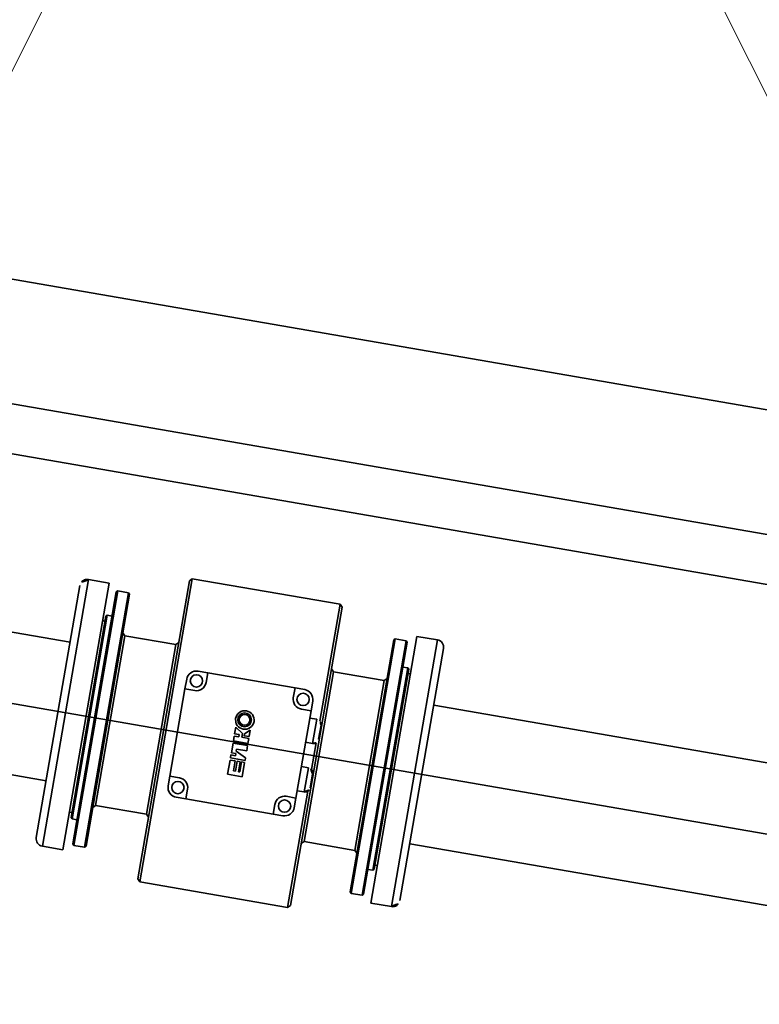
# Model space of a CAD drawing. Header units: metres. Extents: x 7482748 to 7484637, y 5684406 to 5687014.
# Tile 203 of 256: x 7484467.69 to 7484468.291, y 5686561.181 to 5686561.981. Entities that reach past the tile are written whole.
import ezdxf
from ezdxf.lldxf.tags import DXFTag

# ---------------------------------------------------------------- set-up
doc = ezdxf.new("R2010")
doc.units = ezdxf.units.M
doc.header["$MEASUREMENT"] = 0
doc.layers.add('POMIAR', color=7, linetype='Continuous', lineweight=0)
doc.layers.add('projektowane obiekty', color=5, linetype='Continuous', lineweight=35)
tags = doc.linetypes.add('DASHDOT', pattern=[20, 10, -5, 0, -5]).pattern_tags.tags
tags[10:11] = [DXFTag(74, 4), DXFTag(75, 0), DXFTag(340, '0'), DXFTag(46, 0.0), DXFTag(50, 0.0), DXFTag(44, 0.0), DXFTag(45, 0.0)]
tags[8:9] = [DXFTag(74, 4), DXFTag(75, 0), DXFTag(340, '0'), DXFTag(46, 0.0), DXFTag(50, 0.0), DXFTag(44, 0.0), DXFTag(45, 0.0)]
tags[6:7] = [DXFTag(74, 4), DXFTag(75, 0), DXFTag(340, '0'), DXFTag(46, 0.0), DXFTag(50, 0.0), DXFTag(44, 0.0), DXFTag(45, 0.0)]
tags[4:5] = [DXFTag(74, 4), DXFTag(75, 0), DXFTag(340, '0'), DXFTag(46, 0.0), DXFTag(50, 0.0), DXFTag(44, 0.0), DXFTag(45, 0.0)]

# ---------------------------------------------------------------- blocks, each defined once
blk = doc.blocks.new('OTZZ')
at = {"color": 0}
for p, q in [((4, 0), (4.5, 1)), ((4.5, 1), (5, 0))]:
    blk.add_line(p, q, dxfattribs=at)
blk = doc.blocks.new('G$C272683C2')
at = {"layer": 'projektowane obiekty', "color": 0}
for p, q in [((2.937563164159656, 0.2822114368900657), (0.737571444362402, 0.2761753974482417)), ((2.937563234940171, 0.282211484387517), (0.7375715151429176, 0.276175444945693)), ((2.837837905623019, 0.1819374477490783), (0.8378454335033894, 0.1764501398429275)), ((2.837837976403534, 0.1819374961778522), (0.837845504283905, 0.1764501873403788)), ((2.797947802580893, 0.1418278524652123), (0.8779550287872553, 0.1365600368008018)), ((2.797947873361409, 0.1418278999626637), (0.877955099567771, 0.1365600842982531)), ((1.771653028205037, 0.0640117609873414), (1.893652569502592, 0.06434648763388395)), ((1.771653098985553, 0.06401180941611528), (1.893652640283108, 0.06434653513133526)), ((1.893652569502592, 0.06434648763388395), (1.893916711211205, -0.03192675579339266)), ((1.895658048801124, 0.06235198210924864), (1.893652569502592, 0.06434648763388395)), ((1.893652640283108, 0.06434653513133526), (1.89391678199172, -0.03192670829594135)), ((1.89565811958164, 0.06235202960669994), (1.893652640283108, 0.06434653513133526)), ((1.769658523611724, 0.06200628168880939), (1.771653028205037, 0.0640117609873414)), ((1.769658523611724, 0.06200628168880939), (1.770333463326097, -0.1839927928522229)), ((1.76965859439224, 0.0620063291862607), (1.771653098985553, 0.06401180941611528)), ((1.76965859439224, 0.0620063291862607), (1.77033353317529, -0.1839927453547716)), ((1.772338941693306, -0.1859872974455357), (1.771653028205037, 0.0640117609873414)), ((1.772339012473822, -0.1859872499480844), (1.771653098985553, 0.06401180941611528)), ((1.896332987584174, -0.1836470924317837), (1.895658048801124, 0.06235198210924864)), ((1.896333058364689, -0.1836470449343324), (1.89565811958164, 0.06235202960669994)), ((1.705694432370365, 0.04883073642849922), (1.688694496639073, 0.04878409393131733)), ((1.689298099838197, -0.1712150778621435), (1.688694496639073, 0.04878409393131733)), ((1.70569450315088, 0.04883078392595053), (1.688694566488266, 0.04878414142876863)), ((1.689298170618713, -0.1712150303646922), (1.688694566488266, 0.04878414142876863)), ((1.706298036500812, -0.1711684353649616), (1.705694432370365, 0.04883073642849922)), ((1.706298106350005, -0.1711683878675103), (1.70569450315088, 0.04883078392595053)), ((1.959693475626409, 0.04952762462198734), (1.976693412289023, 0.04957426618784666)), ((1.959693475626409, 0.04952762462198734), (1.960297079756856, -0.1704715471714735)), ((1.959693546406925, 0.04952767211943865), (1.976693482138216, 0.04957431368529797)), ((1.959693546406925, 0.04952767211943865), (1.960297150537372, -0.1704714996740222)), ((1.976693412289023, 0.04957426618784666), (1.977297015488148, -0.1704249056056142)), ((1.976693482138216, 0.04957431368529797), (1.977297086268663, -0.1704248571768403)), ((1.68271098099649, 0.04276765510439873), (1.683281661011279, -0.1652315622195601)), ((1.682711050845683, 0.04276770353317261), (1.683281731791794, -0.1652315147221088)), ((1.712710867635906, 0.04284996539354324), (1.713708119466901, 0.04385270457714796)), ((1.712710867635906, 0.04284996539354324), (1.713281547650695, -0.1651492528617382)), ((1.712710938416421, 0.04285001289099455), (1.713708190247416, 0.04385275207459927)), ((1.712710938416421, 0.04285001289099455), (1.713281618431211, -0.1651492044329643)), ((1.722708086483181, 0.04387739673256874), (1.713708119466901, 0.04385270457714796)), ((1.7142842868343, -0.1661465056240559), (1.713708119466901, 0.04385270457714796)), ((1.722708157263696, 0.04387744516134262), (1.713708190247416, 0.04385275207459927)), ((1.714284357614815, -0.166146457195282), (1.713708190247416, 0.04385275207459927)), ((1.722708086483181, 0.04387739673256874), (1.723284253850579, -0.1661218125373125)), ((1.723710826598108, 0.04288014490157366), (1.722708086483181, 0.04387739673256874)), ((1.722708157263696, 0.04387744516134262), (1.723284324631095, -0.1661217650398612)), ((1.723710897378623, 0.04288019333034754), (1.722708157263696, 0.04387744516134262)), ((1.724281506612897, -0.1651190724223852), (1.723710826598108, 0.04288014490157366)), ((1.724281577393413, -0.1651190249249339), (1.723710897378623, 0.04288019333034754)), ((1.941710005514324, 0.04347826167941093), (1.942707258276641, 0.04448100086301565)), ((1.941710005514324, 0.04347826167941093), (1.942280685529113, -0.1645209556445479)), ((1.941710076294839, 0.04347831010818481), (1.942707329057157, 0.04448104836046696)), ((1.941710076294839, 0.04347831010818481), (1.942280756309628, -0.1645209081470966)), ((1.942707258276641, 0.04448100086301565), (1.951707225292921, 0.04450569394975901)), ((1.94328342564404, -0.1655182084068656), (1.942707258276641, 0.04448100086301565)), ((1.942707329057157, 0.04448104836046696), (1.951707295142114, 0.04450574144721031)), ((1.943283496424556, -0.1655181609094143), (1.942707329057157, 0.04448104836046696)), ((1.951707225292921, 0.04450569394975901), (1.95228339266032, -0.1654935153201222)), ((1.952709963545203, 0.04350844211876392), (1.951707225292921, 0.04450569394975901)), ((1.951707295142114, 0.04450574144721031), (1.952283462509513, -0.1654934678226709)), ((1.952710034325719, 0.04350848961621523), (1.951707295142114, 0.04450574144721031)), ((1.953280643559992, -0.164490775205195), (1.952709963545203, 0.04350844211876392)), ((1.953280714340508, -0.1644907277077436), (1.952710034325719, 0.04350848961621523)), ((1.983280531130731, -0.164408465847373), (1.982709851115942, 0.04359075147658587)), ((1.983280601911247, -0.1644084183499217), (1.982709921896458, 0.04359079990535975)), ((1.707779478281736, 0.01783634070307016), (1.705779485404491, 0.01783085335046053)), ((1.707779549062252, 0.01783638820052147), (1.705779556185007, 0.01783090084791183)), ((1.707768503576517, 0.02183632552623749), (1.708765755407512, 0.02283906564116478)), ((1.707768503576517, 0.02183632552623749), (1.708223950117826, -0.1441630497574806)), ((1.707768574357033, 0.02183637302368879), (1.708765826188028, 0.02283911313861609)), ((1.707768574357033, 0.02183637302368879), (1.708224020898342, -0.1441630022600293)), ((1.712765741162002, 0.02285004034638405), (1.708765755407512, 0.02283906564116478)), ((1.709226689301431, -0.1451603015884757), (1.708765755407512, 0.02283906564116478)), ((1.712765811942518, 0.02285008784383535), (1.708765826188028, 0.02283911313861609)), ((1.709226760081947, -0.1451602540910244), (1.708765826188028, 0.02283911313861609)), ((1.952766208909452, 0.02300851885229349), (1.956766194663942, 0.02301949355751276)), ((1.952766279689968, 0.0230085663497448), (1.956766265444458, 0.02301954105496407)), ((1.956766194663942, 0.02301949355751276), (1.957224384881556, -0.1439798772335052)), ((1.957768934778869, 0.0220222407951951), (1.956766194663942, 0.02301949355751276)), ((1.956766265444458, 0.02301954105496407), (1.957224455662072, -0.1439798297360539)), ((1.957769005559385, 0.02202228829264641), (1.956766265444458, 0.02301954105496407)), ((1.958221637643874, -0.1429771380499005), (1.957768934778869, 0.0220222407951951)), ((1.958221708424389, -0.1429770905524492), (1.957769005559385, 0.02202228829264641)), ((1.957778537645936, 0.01852225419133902), (1.959778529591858, 0.01852774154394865)), ((1.957778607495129, 0.01852230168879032), (1.959778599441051, 0.01852778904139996)), ((1.725804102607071, 0.00888576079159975), (1.723798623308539, 0.01088026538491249)), ((1.725804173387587, 0.008885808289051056), (1.723798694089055, 0.0108803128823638)), ((1.767803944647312, 0.009000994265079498), (1.725804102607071, 0.00888576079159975)), ((1.726188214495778, -0.1311137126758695), (1.725804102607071, 0.00888576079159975)), ((1.767804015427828, 0.009001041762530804), (1.725804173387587, 0.008885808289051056)), ((1.726188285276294, -0.1311136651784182), (1.725804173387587, 0.008885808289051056)), ((1.767803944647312, 0.009000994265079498), (1.769798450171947, 0.01100647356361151)), ((1.767803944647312, 0.009000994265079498), (1.768188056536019, -0.1309984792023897)), ((1.767804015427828, 0.009001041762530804), (1.769798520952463, 0.01100652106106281)), ((1.767804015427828, 0.009001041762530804), (1.768188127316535, -0.1309984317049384)), ((1.897803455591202, 0.00935766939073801), (1.895797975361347, 0.01135217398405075)), ((1.897803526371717, 0.009357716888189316), (1.895798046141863, 0.01135222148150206)), ((1.897803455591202, 0.00935766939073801), (1.939803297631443, 0.009472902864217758)), ((1.898187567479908, -0.1306418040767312), (1.897803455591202, 0.00935766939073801)), ((1.897803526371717, 0.009357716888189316), (1.939803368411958, 0.009472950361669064)), ((1.898187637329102, -0.1306417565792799), (1.897803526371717, 0.009357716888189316)), ((1.939803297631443, 0.009472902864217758), (1.941797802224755, 0.01147838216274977)), ((1.939803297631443, 0.009472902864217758), (1.940187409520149, -0.1305265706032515)), ((1.939803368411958, 0.009472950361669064), (1.941797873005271, 0.01147842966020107)), ((1.939803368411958, 0.009472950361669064), (1.940187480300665, -0.1305265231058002)), ((1.682839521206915, -0.004082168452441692), (1.549840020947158, -0.004447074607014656)), ((1.682839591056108, -0.004082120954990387), (1.549840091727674, -0.004447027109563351)), ((1.982838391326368, -0.003259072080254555), (2.391178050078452, -0.002138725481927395)), ((1.982838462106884, -0.003259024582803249), (2.391178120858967, -0.002138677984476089)), ((1.797345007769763, -0.009174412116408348), (1.789345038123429, -0.009196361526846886)), ((1.797345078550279, -0.009174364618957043), (1.789345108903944, -0.00919631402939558)), ((1.797345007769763, -0.009174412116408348), (1.869419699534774, -0.008976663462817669)), ((1.797366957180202, -0.01717438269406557), (1.797345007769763, -0.009174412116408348)), ((1.797345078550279, -0.009174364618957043), (1.869419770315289, -0.008976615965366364)), ((1.797367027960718, -0.01717433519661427), (1.797345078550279, -0.009174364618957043)), ((1.869419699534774, -0.008976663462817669), (1.869366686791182, -0.01697683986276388)), ((1.869419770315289, -0.008976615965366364), (1.869366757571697, -0.01697679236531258)), ((1.877344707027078, -0.008954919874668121), (1.869419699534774, -0.008976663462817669)), ((1.877344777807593, -0.008954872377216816), (1.869419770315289, -0.008976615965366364)), ((1.78136701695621, -0.01721828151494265), (1.781388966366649, -0.02521825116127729)), ((1.781367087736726, -0.01721823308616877), (1.781389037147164, -0.02521820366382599)), ((1.885388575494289, -0.02493291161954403), (1.885366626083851, -0.01693294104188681)), ((1.885388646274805, -0.02493286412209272), (1.885366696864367, -0.0169328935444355)), ((1.781388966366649, -0.02521825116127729), (1.789388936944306, -0.02519630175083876)), ((1.781586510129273, -0.09721797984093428), (1.781388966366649, -0.02521825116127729)), ((1.781389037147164, -0.02521820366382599), (1.789389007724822, -0.02519625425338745)), ((1.781586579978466, -0.09721793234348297), (1.781389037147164, -0.02521820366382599)), ((1.877388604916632, -0.02495486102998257), (1.885388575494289, -0.02493291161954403)), ((1.877388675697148, -0.02495481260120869), (1.885388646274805, -0.02493286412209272)), ((1.885388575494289, -0.02493291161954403), (1.885586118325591, -0.09693264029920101)), ((1.885388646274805, -0.02493286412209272), (1.885586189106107, -0.0969325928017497)), ((1.885405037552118, -0.0309328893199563), (1.891155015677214, -0.03091711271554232)), ((1.885405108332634, -0.03093284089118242), (1.891155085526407, -0.03091706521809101)), ((1.891155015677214, -0.03091711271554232), (1.891209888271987, -0.05091703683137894)), ((1.891155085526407, -0.03091706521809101), (1.891209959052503, -0.05091698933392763)), ((1.826664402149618, -0.03880053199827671), (1.826062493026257, -0.04175019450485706)), ((1.826664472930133, -0.03880048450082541), (1.82606256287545, -0.04175014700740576)), ((1.827372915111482, -0.03752858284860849), (1.826664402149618, -0.03880053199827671)), ((1.827372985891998, -0.03752853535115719), (1.826664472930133, -0.03880048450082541)), ((1.82828370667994, -0.03635807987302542), (1.827372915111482, -0.03752858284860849)), ((1.828283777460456, -0.03635803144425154), (1.827372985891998, -0.03752853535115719)), ((1.82939918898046, -0.0354390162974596), (1.82828370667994, -0.03635807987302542)), ((1.829399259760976, -0.03543896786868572), (1.828283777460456, -0.03635803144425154)), ((1.830719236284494, -0.03472539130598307), (1.82939918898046, -0.0354390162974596)), ((1.83071930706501, -0.03472534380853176), (1.829399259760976, -0.03543896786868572)), ((1.832140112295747, -0.03431349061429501), (1.830719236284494, -0.03472539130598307)), ((1.832140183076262, -0.0343134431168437), (1.83071930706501, -0.03472534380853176)), ((1.833665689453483, -0.03415730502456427), (1.832140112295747, -0.03431349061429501)), ((1.833665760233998, -0.03415725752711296), (1.832140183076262, -0.0343134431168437)), ((1.835140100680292, -0.03430525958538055), (1.833665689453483, -0.03415730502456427)), ((1.835140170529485, -0.03430521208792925), (1.833665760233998, -0.03415725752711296)), ((1.836563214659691, -0.03470935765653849), (1.835140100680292, -0.03430525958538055)), ((1.836563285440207, -0.03470930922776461), (1.835140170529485, -0.03430521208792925)), ((1.837887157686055, -0.03541572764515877), (1.836563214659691, -0.03470935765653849)), ((1.83788722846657, -0.03541568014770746), (1.836563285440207, -0.03470930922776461)), ((1.83900766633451, -0.03632865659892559), (1.837887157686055, -0.03541572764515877)), ((1.839007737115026, -0.03632860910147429), (1.83788722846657, -0.03541568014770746)), ((1.839924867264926, -0.03749414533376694), (1.83900766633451, -0.03632865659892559)), ((1.839924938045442, -0.03749409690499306), (1.839007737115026, -0.03632860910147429)), ((1.840640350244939, -0.03876218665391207), (1.839924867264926, -0.03749414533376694)), ((1.840640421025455, -0.03876213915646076), (1.839924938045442, -0.03749409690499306)), ((1.841102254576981, -0.04018492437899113), (1.840640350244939, -0.03876218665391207)), ((1.841102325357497, -0.04018487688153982), (1.840640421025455, -0.03876213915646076)), ((1.895448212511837, -0.04665539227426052), (1.895416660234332, -0.03515543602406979)), ((1.895448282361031, -0.04665534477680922), (1.895416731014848, -0.03515538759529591)), ((1.826062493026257, -0.04175019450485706), (1.826680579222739, -0.04469650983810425)), ((1.82606256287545, -0.04175014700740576), (1.826680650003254, -0.04469646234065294)), ((1.826680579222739, -0.04469650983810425), (1.827396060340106, -0.04596455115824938)), ((1.826680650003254, -0.04469646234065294), (1.827396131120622, -0.04596450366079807)), ((1.827396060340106, -0.04596455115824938), (1.828313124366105, -0.04708003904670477)), ((1.827396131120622, -0.04596450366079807), (1.82831319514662, -0.04707999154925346)), ((1.828313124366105, -0.04708003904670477), (1.82943363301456, -0.04799296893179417)), ((1.82831319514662, -0.04707999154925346), (1.829433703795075, -0.04799292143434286)), ((1.82943363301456, -0.04799296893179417), (1.830757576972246, -0.04869933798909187)), ((1.829433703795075, -0.04799292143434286), (1.830757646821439, -0.04869929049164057)), ((1.83660155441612, -0.04868330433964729), (1.837921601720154, -0.04796968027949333)), ((1.836601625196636, -0.04868325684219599), (1.83792167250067, -0.04796963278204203)), ((1.837921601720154, -0.04796968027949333), (1.839037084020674, -0.04705061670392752)), ((1.83792167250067, -0.04796963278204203), (1.83903715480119, -0.04705056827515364)), ((1.839037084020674, -0.04705061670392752), (1.839948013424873, -0.04593011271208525)), ((1.83903715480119, -0.04705056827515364), (1.839948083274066, -0.04593006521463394)), ((1.839948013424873, -0.04593011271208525), (1.840656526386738, -0.0446581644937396)), ((1.839948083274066, -0.04593006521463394), (1.840656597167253, -0.0446581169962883)), ((1.840656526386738, -0.0446581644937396), (1.841110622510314, -0.04323491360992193)), ((1.840656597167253, -0.0446581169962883), (1.84111069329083, -0.04323486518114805)), ((1.841258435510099, -0.04170850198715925), (1.841102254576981, -0.04018492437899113)), ((1.841258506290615, -0.04170845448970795), (1.841102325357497, -0.04018487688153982)), ((1.841110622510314, -0.04323491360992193), (1.841258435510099, -0.04170850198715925)), ((1.84111069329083, -0.04323486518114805), (1.841258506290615, -0.04170845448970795)), ((1.827453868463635, -0.04881040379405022), (1.827418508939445, -0.05414651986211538)), ((1.827418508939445, -0.05414651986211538), (1.831178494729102, -0.05413620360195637)), ((1.827453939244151, -0.04881035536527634), (1.827418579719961, -0.05414647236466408)), ((1.827418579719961, -0.05414647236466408), (1.831178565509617, -0.05413615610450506)), ((1.833665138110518, -0.05290937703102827), (1.827453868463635, -0.04881040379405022)), ((1.833665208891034, -0.05290932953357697), (1.827453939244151, -0.04881035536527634)), ((1.831183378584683, -0.0559161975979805), (1.827473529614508, -0.05597637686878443)), ((1.827473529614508, -0.05597637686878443), (1.827484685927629, -0.06004236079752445)), ((1.831183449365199, -0.05591615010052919), (1.827473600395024, -0.05597632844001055)), ((1.827473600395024, -0.05597632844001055), (1.827484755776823, -0.06004231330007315)), ((1.830757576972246, -0.04869933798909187), (1.833707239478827, -0.04930124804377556)), ((1.830757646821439, -0.04869929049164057), (1.833707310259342, -0.04930120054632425)), ((1.831178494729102, -0.05413620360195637), (1.831183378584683, -0.0559161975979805)), ((1.831178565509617, -0.05413615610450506), (1.831183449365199, -0.05591615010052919)), ((1.833673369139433, -0.05590936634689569), (1.833665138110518, -0.05290937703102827)), ((1.833673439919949, -0.05590931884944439), (1.833665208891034, -0.05290932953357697)), ((1.839467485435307, -0.05594346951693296), (1.833673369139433, -0.05590936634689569)), ((1.839467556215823, -0.05594342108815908), (1.833673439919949, -0.05590931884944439)), ((1.833707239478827, -0.04930124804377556), (1.83660155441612, -0.04868330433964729)), ((1.833707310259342, -0.04930120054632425), (1.836601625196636, -0.04868325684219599)), ((1.839448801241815, -0.04913349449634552), (1.835291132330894, -0.05290491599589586)), ((1.835291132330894, -0.05290491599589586), (1.835295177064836, -0.05437891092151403)), ((1.839448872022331, -0.04913344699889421), (1.83529120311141, -0.05290486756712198)), ((1.83529120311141, -0.05290486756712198), (1.835295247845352, -0.05437886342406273)), ((1.835295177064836, -0.05437891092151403), (1.839463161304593, -0.05436747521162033)), ((1.835295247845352, -0.05437886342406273), (1.839463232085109, -0.05436742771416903)), ((1.839463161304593, -0.05436747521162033), (1.839448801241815, -0.04913349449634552)), ((1.839463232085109, -0.05436742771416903), (1.839448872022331, -0.04913344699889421)), ((1.839478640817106, -0.06000945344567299), (1.839467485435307, -0.05594346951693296)), ((1.839478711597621, -0.06000940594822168), (1.839467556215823, -0.05594342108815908)), ((1.885459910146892, -0.05093281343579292), (1.891209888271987, -0.05091703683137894)), ((1.885459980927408, -0.05093276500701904), (1.891209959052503, -0.05091698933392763)), ((1.893966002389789, -0.04989225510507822), (1.894026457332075, -0.07192660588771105)), ((1.893966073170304, -0.04989220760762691), (1.89402652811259, -0.07192655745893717)), ((1.827484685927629, -0.06004236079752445), (1.839478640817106, -0.06000945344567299)), ((1.827484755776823, -0.06004231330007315), (1.839478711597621, -0.06000940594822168)), ((1.839483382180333, -0.06173744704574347), (1.827489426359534, -0.06177035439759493)), ((1.827489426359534, -0.06177035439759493), (1.827511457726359, -0.06980032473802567)), ((1.839483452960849, -0.06173739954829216), (1.82748949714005, -0.06177030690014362)), ((1.82748949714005, -0.06177030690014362), (1.827511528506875, -0.06980027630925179)), ((1.839495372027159, -0.06610743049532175), (1.839483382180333, -0.06173744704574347)), ((1.839495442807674, -0.06610738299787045), (1.839483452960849, -0.06173739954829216)), ((1.827511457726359, -0.06980032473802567), (1.831221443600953, -0.06979014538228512)), ((1.827511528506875, -0.06980027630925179), (1.831221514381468, -0.06979009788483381)), ((1.831226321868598, -0.07156813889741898), (1.827516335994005, -0.07157831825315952)), ((1.827516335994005, -0.07157831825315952), (1.827523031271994, -0.07401830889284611)), ((1.831226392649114, -0.07156809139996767), (1.827516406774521, -0.07157826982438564)), ((1.827516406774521, -0.07157826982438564), (1.827523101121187, -0.07401826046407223)), ((1.831211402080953, -0.06613015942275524), (1.839495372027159, -0.06610743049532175)), ((1.83121614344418, -0.06785815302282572), (1.831211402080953, -0.06613015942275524)), ((1.831211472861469, -0.06613011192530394), (1.839495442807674, -0.06610738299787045)), ((1.831216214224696, -0.06785810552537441), (1.831211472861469, -0.06613011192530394)), ((1.839511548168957, -0.07200340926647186), (1.83121614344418, -0.06785815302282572)), ((1.839511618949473, -0.07200336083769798), (1.831216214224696, -0.06785810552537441)), ((1.831221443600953, -0.06979014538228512), (1.831226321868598, -0.07156813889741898)), ((1.831221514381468, -0.06979009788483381), (1.831226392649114, -0.07156809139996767)), ((1.83951698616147, -0.07398540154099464), (1.839511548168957, -0.07200340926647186)), ((1.839517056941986, -0.07398535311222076), (1.839511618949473, -0.07200336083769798)), ((1.885514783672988, -0.07093273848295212), (1.891264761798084, -0.07091696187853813)), ((1.885514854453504, -0.07093269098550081), (1.891264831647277, -0.07091691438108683)), ((1.891264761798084, -0.07091696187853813), (1.891319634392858, -0.09091688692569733)), ((1.891264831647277, -0.07091691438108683), (1.891319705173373, -0.09091683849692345)), ((1.827523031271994, -0.07401830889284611), (1.83951698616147, -0.07398540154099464)), ((1.827523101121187, -0.07401826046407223), (1.839517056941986, -0.07398535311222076)), ((1.831746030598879, -0.0758347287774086), (1.827528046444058, -0.07584630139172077)), ((1.827528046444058, -0.07584630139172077), (1.827559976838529, -0.08748425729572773)), ((1.831746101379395, -0.0758346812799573), (1.827528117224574, -0.07584625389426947)), ((1.827528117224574, -0.07584625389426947), (1.827560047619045, -0.08748420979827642)), ((1.831768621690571, -0.08406869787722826), (1.831746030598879, -0.0758347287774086)), ((1.831768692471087, -0.08406865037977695), (1.831746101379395, -0.0758346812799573)), ((1.8358118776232, -0.07577357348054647), (1.833371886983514, -0.07578026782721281)), ((1.833371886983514, -0.07578026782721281), (1.833394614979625, -0.08406423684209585)), ((1.835811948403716, -0.07577352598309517), (1.83337195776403, -0.0757802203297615)), ((1.83337195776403, -0.0757802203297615), (1.83339468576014, -0.08406418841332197)), ((1.835834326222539, -0.08395554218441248), (1.8358118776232, -0.07577357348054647)), ((1.835834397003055, -0.08395549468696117), (1.835811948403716, -0.07577352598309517)), ((1.839521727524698, -0.07571339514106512), (1.837031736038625, -0.07572022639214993)), ((1.837031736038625, -0.07572022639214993), (1.837054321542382, -0.08395219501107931)), ((1.839521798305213, -0.07571334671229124), (1.837031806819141, -0.07572017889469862)), ((1.837031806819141, -0.07572017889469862), (1.837054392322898, -0.083952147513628)), ((1.839553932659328, -0.08745134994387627), (1.839521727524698, -0.07571339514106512)), ((1.839554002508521, -0.08745130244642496), (1.839521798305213, -0.07571334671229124)), ((1.895557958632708, -0.08665524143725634), (1.895526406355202, -0.0751552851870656)), ((1.895558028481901, -0.08665519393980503), (1.895526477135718, -0.0751552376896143)), ((1.827559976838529, -0.08748425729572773), (1.839553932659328, -0.08745134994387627)), ((1.827560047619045, -0.08748420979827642), (1.839554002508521, -0.08745130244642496)), ((1.833394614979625, -0.08406423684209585), (1.831768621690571, -0.08406869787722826)), ((1.83339468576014, -0.08406418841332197), (1.831768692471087, -0.08406865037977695)), ((1.837054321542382, -0.08395219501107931), (1.835834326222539, -0.08395554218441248)), ((1.837054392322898, -0.083952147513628), (1.835834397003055, -0.08395549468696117)), ((1.885569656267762, -0.09093266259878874), (1.891319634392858, -0.09091688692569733)), ((1.885569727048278, -0.09093261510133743), (1.891319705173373, -0.09091683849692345)), ((1.894075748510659, -0.08989210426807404), (1.894338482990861, -0.1856525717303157)), ((1.894075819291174, -0.08989205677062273), (1.894338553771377, -0.1856525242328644)), ((1.789586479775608, -0.09719603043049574), (1.781586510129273, -0.09721797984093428)), ((1.781586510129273, -0.09721797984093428), (1.781608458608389, -0.1052179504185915)), ((1.789586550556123, -0.09719598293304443), (1.781586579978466, -0.09721793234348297)), ((1.781586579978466, -0.09721793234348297), (1.781608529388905, -0.1052179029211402)), ((1.885586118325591, -0.09693264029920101), (1.877586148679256, -0.09695458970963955)), ((1.885586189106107, -0.0969325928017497), (1.87758621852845, -0.09695454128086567)), ((1.88560806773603, -0.1049326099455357), (1.885586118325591, -0.09693264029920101)), ((1.885608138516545, -0.1049325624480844), (1.885586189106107, -0.0969325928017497)), ((1.797630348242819, -0.1131740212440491), (1.797608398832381, -0.1051740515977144)), ((1.797630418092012, -0.1131739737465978), (1.797608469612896, -0.1051740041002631)), ((1.86960812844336, -0.1049765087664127), (1.869630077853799, -0.1129764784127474)), ((1.869608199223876, -0.1049764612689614), (1.869630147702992, -0.1129764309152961)), ((1.683153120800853, -0.1183817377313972), (1.550153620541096, -0.1187466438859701)), ((1.683153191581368, -0.1183816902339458), (1.550153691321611, -0.1187465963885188)), ((1.789630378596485, -0.1131959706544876), (1.797630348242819, -0.1131740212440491)), ((1.789630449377, -0.1131959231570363), (1.797630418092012, -0.1131739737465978)), ((1.869630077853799, -0.1129764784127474), (1.797630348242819, -0.1131740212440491)), ((1.869630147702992, -0.1129764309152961), (1.797630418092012, -0.1131739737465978)), ((1.869630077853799, -0.1129764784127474), (1.877630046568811, -0.1129545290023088)), ((1.869630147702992, -0.1129764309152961), (1.877630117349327, -0.1129544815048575)), ((1.983151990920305, -0.11755864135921), (2.391491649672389, -0.1164382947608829)), ((1.983152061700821, -0.1175585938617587), (2.391491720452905, -0.1164382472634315)), ((1.726188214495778, -0.1311137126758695), (1.724193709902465, -0.1331191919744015)), ((1.726188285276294, -0.1311136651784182), (1.724193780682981, -0.1331191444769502)), ((1.768188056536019, -0.1309984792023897), (1.726188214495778, -0.1311137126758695)), ((1.768188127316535, -0.1309984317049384), (1.726188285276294, -0.1311136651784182)), ((1.768188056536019, -0.1309984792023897), (1.770193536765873, -0.1329929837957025)), ((1.768188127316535, -0.1309984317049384), (1.770193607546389, -0.1329929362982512)), ((1.898187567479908, -0.1306418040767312), (1.896193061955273, -0.1326472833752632)), ((1.898187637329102, -0.1306417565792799), (1.896193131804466, -0.1326472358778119)), ((1.898187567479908, -0.1306418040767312), (1.940187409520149, -0.1305265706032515)), ((1.898187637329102, -0.1306417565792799), (1.940187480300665, -0.1305265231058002)), ((1.940187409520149, -0.1305265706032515), (1.942192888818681, -0.1325210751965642)), ((1.940187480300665, -0.1305265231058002), (1.942192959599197, -0.1325210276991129)), ((1.708212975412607, -0.1401630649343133), (1.706212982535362, -0.1401685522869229)), ((1.708213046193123, -0.1401630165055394), (1.706213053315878, -0.1401685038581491)), ((1.953224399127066, -0.1439908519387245), (1.957224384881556, -0.1439798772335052)), ((1.953224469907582, -0.1439908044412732), (1.957224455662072, -0.1439798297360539)), ((1.958221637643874, -0.1429771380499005), (1.957224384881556, -0.1439798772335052)), ((1.958221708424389, -0.1429770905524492), (1.957224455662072, -0.1439798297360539)), ((1.958212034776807, -0.1394771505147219), (1.960212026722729, -0.1394716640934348)), ((1.958212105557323, -0.1394771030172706), (1.960212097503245, -0.1394716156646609)), ((1.708223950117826, -0.1441630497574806), (1.709226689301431, -0.1451603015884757)), ((1.708224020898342, -0.1441630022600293), (1.709226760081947, -0.1451602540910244)), ((1.713226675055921, -0.1451493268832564), (1.709226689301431, -0.1451603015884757)), ((1.713226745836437, -0.1451492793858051), (1.709226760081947, -0.1451602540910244)), ((1.713281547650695, -0.1651492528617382), (1.7142842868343, -0.1661465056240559)), ((1.713281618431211, -0.1651492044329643), (1.714284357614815, -0.166146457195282)), ((1.723284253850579, -0.1661218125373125), (1.7142842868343, -0.1661465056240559)), ((1.723284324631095, -0.1661217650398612), (1.714284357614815, -0.166146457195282)), ((1.724281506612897, -0.1651190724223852), (1.723284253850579, -0.1661218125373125)), ((1.724281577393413, -0.1651190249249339), (1.723284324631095, -0.1661217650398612)), ((1.942280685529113, -0.1645209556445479), (1.94328342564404, -0.1655182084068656)), ((1.942280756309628, -0.1645209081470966), (1.943283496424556, -0.1655181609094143)), ((1.94328342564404, -0.1655182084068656), (1.95228339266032, -0.1654935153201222)), ((1.943283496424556, -0.1655181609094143), (1.952283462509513, -0.1654934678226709)), ((1.953280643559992, -0.164490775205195), (1.95228339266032, -0.1654935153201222)), ((1.953280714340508, -0.1644907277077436), (1.952283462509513, -0.1654934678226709)), ((1.706298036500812, -0.1711684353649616), (1.689298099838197, -0.1712150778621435)), ((1.706298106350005, -0.1711683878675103), (1.689298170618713, -0.1712150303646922)), ((1.960297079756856, -0.1704715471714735), (1.977297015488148, -0.1704249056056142)), ((1.960297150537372, -0.1704714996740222), (1.977297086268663, -0.1704248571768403)), ((1.770333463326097, -0.1839927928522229), (1.772338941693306, -0.1859872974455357)), ((1.77033353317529, -0.1839927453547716), (1.772339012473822, -0.1859872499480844)), ((1.896332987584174, -0.1836470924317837), (1.894338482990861, -0.1856525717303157)), ((1.896333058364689, -0.1836470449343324), (1.894338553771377, -0.1856525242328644)), ((1.772338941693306, -0.1859872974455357), (1.894338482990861, -0.1856525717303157)), ((1.772339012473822, -0.1859872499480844), (1.894338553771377, -0.1856525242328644))]:
    blk.add_line(p, q, dxfattribs=at)
at = {"layer": 'projektowane obiekty', "color": 0, "linetype": 'DASHDOT', "ltscale": 0.001}
for p, q in [((3.078578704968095, -0.05740294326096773), (1.261394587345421, -0.06238868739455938)), ((3.07857877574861, -0.05740289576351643), (1.261394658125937, -0.0623886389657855))]:
    blk.add_line(p, q, dxfattribs=at)
at = {"layer": 'projektowane obiekty', "color": 0}
for centre, radius in [((1.789366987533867, -0.01719633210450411), 0.005000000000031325), ((1.789367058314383, -0.0171962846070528), 0.005000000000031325), ((1.877366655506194, -0.01695489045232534), 0.005000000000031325), ((1.877366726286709, -0.01695484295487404), 0.005000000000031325), ((1.833469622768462, -0.04159394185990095), 0.005595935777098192), ((1.833469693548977, -0.04159389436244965), 0.005595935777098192), ((1.833469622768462, -0.04159394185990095), 0.004357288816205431), ((1.833469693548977, -0.04159389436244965), 0.004357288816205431), ((1.789608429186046, -0.105196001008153), 0.005000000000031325), ((1.789608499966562, -0.1051959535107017), 0.005000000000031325), ((1.877608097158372, -0.1049545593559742), 0.005000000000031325), ((1.877608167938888, -0.1049545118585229), 0.005000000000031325)]:
    blk.add_circle(centre, radius, dxfattribs=at)
for centre, radius, start, end in [((1.688710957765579, 0.04278411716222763), 0.0060000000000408, 90.15719236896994, 180.1572012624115), ((1.688711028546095, 0.04278416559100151), 0.0060000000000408, 90.15720126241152, 180.1572012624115), ((1.97670987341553, 0.04357428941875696), 0.00600000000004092, 0.1572012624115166, 90.15719236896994), ((1.976709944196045, 0.04357433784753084), 0.00600000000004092, 0.1572012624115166, 90.15720126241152), ((1.789366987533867, -0.01719633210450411), 0.008000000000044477, 90.15720127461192, 180.1572012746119), ((1.789367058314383, -0.0171962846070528), 0.008000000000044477, 90.15720127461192, 180.1571946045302), ((1.877366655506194, -0.01695489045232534), 0.008000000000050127, 0.1572012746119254, 90.1571946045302), ((1.877366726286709, -0.01695484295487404), 0.008000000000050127, 0.1572012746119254, 90.1571946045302), ((1.789366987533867, -0.01719633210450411), 0.008000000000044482, 270.157201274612, 0.1572012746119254), ((1.789367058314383, -0.0171962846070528), 0.008000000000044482, 270.157201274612, 0.1572012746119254), ((1.877366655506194, -0.01695489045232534), 0.008000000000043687, 180.1572012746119, 270.157201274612), ((1.877366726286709, -0.01695484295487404), 0.008000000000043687, 180.1572012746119, 270.157201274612), ((1.891166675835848, -0.03516709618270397), 0.004250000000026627, 0.1571949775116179, 90.15719497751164), ((1.891166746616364, -0.03516704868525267), 0.004250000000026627, 0.1572075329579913, 90.15720753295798), ((1.891198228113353, -0.04666705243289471), 0.004250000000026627, 270.1571949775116, 0.1571949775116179), ((1.891198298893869, -0.0466670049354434), 0.004250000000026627, 270.1571949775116, 0.1571949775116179), ((1.891276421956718, -0.07516694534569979), 0.004250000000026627, 0.1571949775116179, 90.15719497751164), ((1.891276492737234, -0.07516689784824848), 0.004250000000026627, 0.1571949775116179, 90.15720753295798), ((1.891307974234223, -0.0866669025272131), 0.004250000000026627, 270.1571949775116, 0.1572075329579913), ((1.891308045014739, -0.08666685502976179), 0.004250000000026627, 270.1571949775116, 0.1572075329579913), ((1.789608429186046, -0.105196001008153), 0.00800000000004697, 0.1572012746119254, 90.15720127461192), ((1.789608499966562, -0.1051959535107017), 0.00800000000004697, 0.1572012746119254, 90.15720127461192), ((1.877608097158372, -0.1049545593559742), 0.00800000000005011, 90.1571946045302, 180.1572012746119), ((1.877608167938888, -0.1049545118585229), 0.00800000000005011, 90.15720127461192, 180.1572012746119), ((1.789608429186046, -0.105196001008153), 0.008000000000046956, 180.1572012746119, 270.157201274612), ((1.789608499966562, -0.1051959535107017), 0.008000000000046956, 180.1572012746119, 270.157201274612), ((1.877608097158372, -0.1049545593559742), 0.008000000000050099, 270.157201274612, 0.1572012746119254), ((1.877608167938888, -0.1049545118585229), 0.008000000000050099, 270.157201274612, 0.1572012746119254), ((1.689281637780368, -0.1652151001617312), 0.0060000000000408, 180.1572012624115, 270.1572012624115), ((1.689281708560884, -0.1652150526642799), 0.0060000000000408, 180.1572012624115, 270.1572012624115), ((1.977280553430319, -0.1644249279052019), 0.00600000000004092, 270.1572012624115, 0.1572012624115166), ((1.977280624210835, -0.1644248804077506), 0.00600000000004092, 270.1572012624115, 0.1572012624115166)]:
    blk.add_arc(centre, radius, start, end, dxfattribs=at)

msp = doc.modelspace()

# ---------------------------------------------------------------- block references
at = {"color": 5, "linetype": 'Continuous', "rotation": 350.0254444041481}
msp.add_blockref('G$C272683C2', (7484466.073835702, 5686561.770441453), dxfattribs=at)
at = {"layer": 'POMIAR'}
msp.add_blockref('OTZZ', (7484463.485083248, 5686561.542862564), dxfattribs=at)

doc.saveas('drawing.dxf')
